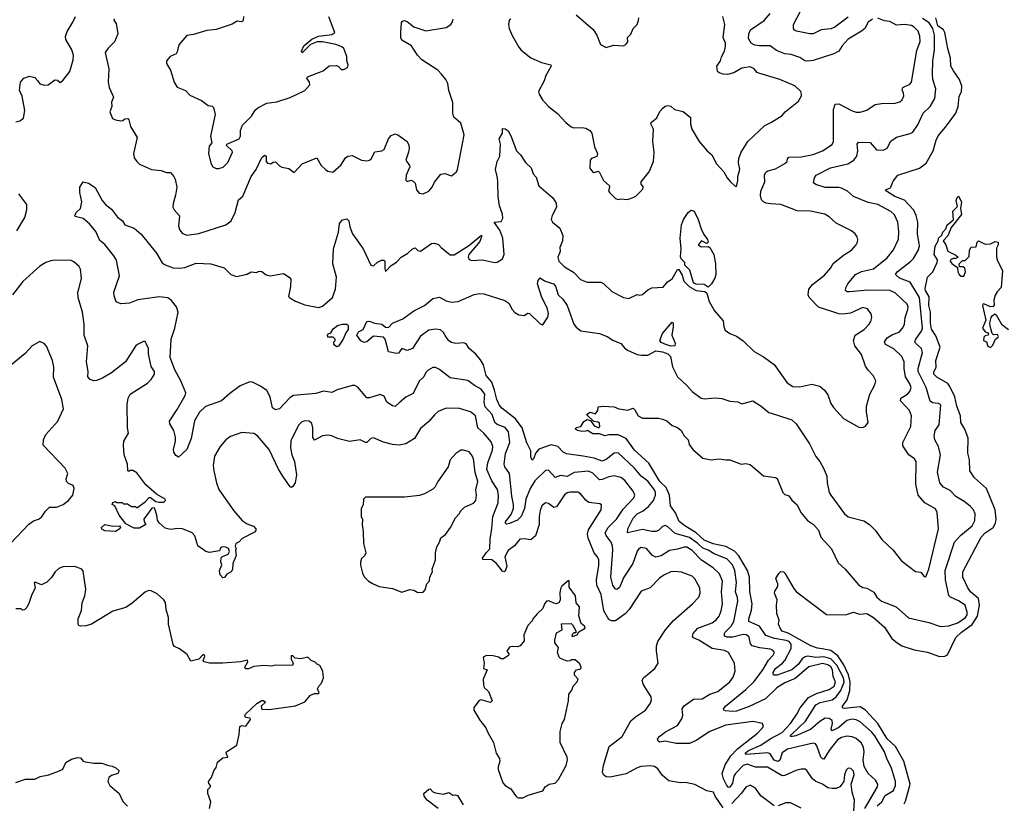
# Model space of a CAD drawing. Extents: x 2087054 to 2277909, y 548907 to 753496.
# Tile 244 of 256: x 2152793 to 2160116, y 681423 to 687250. Entities that reach past the tile are written whole.
import ezdxf

# ---------------------------------------------------------------- set-up
doc = ezdxf.new("R2010")
doc.units = 0

msp = doc.modelspace()

# ---------------------------------------------------------------- linework, layer by layer
at = {"layer": '0CON20XD'}
for points in [[(2158955, 687268.5), (2158855, 687193.5), (2158825, 687182.5), (2158755, 687174.3), (2158695, 687145.7), (2158670, 687145), (2158570, 687165), (2158555, 687173.3), (2158548.8, 687185), (2158549.4, 687215), (2158623.2, 687355)], [(2152925, 686796.7), (2152943, 686773), (2152975, 686764.2), (2153005, 686766.2), (2153055, 686803.3), (2153075, 686800), (2153095, 686782.5), (2153115, 686796.7), (2153165, 686865.8), (2153189.5, 686950.5), (2153192.5, 686985), (2153180.6, 687025), (2153135, 687103.3), (2153134.3, 687125), (2153145, 687162.5), (2153189.3, 687230.7), (2153207.1, 687275)], [(2153495, 687257.5), (2153492.5, 687245), (2153511.7, 687221.7), (2153522.5, 687145), (2153497.5, 687085), (2153450.7, 687039.3), (2153427.5, 687005), (2153456.2, 686885), (2153452, 686785), (2153459.2, 686745), (2153490, 686675), (2153477, 686637), (2153478, 686605), (2153464.2, 686565), (2153483.3, 686515), (2153504.3, 686504.3), (2153545, 686497.1), (2153560, 686500), (2153575, 686513.3), (2153596.7, 686515), (2153605.6, 686505), (2153616.5, 686455), (2153665.8, 686375), (2153638.5, 686255), (2153643.6, 686223.6), (2153664.5, 686194.5), (2153685, 686176), (2153772.5, 686135), (2153845, 686128.1), (2153885, 686114), (2153915, 686113.3), (2153938.8, 686085), (2153948.8, 686065), (2153960.8, 686005), (2153952.2, 685945), (2153934.2, 685884.2), (2153932.9, 685855), (2153942, 685835), (2153982.1, 685792.1), (2153974.4, 685715), (2153983.1, 685685), (2154005, 685660), (2154035, 685647.5), (2154125, 685660.6), (2154325, 685724.2), (2154365.8, 685755), (2154394.6, 685815.4), (2154420.7, 685909.3), (2154452, 685938), (2154514.3, 686085), (2154551.9, 686135), (2154595, 686224), (2154615, 686243.3), (2154625.8, 686235.8), (2154626.7, 686195), (2154635, 686182.5), (2154661.7, 686178.3), (2154678.3, 686191.7), (2154695, 686192.5), (2154725, 686162.5), (2154743, 686153), (2154793.6, 686143.6), (2154835, 686113.8), (2154895, 686178), (2155003, 686223), (2155035, 686166.7), (2155066.7, 686135), (2155084.2, 686124.2), (2155123, 686117), (2155181.7, 686168.3), (2155217, 686223), (2155234.2, 686235.8), (2155265, 686241.2), (2155335, 686204.2), (2155375, 686200.8), (2155395, 686205.7), (2155406.9, 686215), (2155433.5, 686266.5), (2155486.7, 686275), (2155504.4, 686285), (2155536, 686365), (2155555, 686390), (2155585, 686400), (2155605, 686393.3), (2155674.2, 686344.2), (2155687.3, 686317.3), (2155690, 686295), (2155685.8, 686265), (2155664.4, 686205), (2155693.5, 686165), (2155694.5, 686155), (2155668.2, 686095), (2155665.8, 686055.8), (2155675, 686048), (2155705, 686056.2), (2155719.5, 686049.5), (2155735, 686033.3), (2155745.4, 685985.4), (2155765, 685960), (2155795, 685954.2), (2155835, 685974.2), (2155860.9, 686005), (2155877.9, 686042.1), (2155925, 686101.4), (2155955, 686106.9), (2156005, 686090), (2156041.7, 686118.3), (2156050, 686135), (2156099.4, 686395), (2156075, 686480), (2156021.4, 686525), (2156014.5, 686554.5), (2156014.3, 686635), (2155984.4, 686724.4), (2155976.9, 686775), (2155962.9, 686805), (2155930, 686845), (2155904, 686875), (2155785, 686950.8), (2155752, 686985), (2155706.2, 687055), (2155635, 687096.7), (2155628, 687115), (2155628, 687155), (2155633.9, 687226.1), (2155640, 687240), (2155655, 687243.8), (2155675, 687237.5), (2155725, 687198), (2155815, 687168), (2155965, 687191.2), (2156000, 687215), (2156013.3, 687235), (2156016, 687254)], [(2154457, 687273), (2154456.2, 687245), (2154446, 687234), (2154411.7, 687238.3), (2154373.9, 687216.1), (2154255, 687176.9), (2154185, 687169.1), (2154085, 687140.6), (2154036.8, 687133.2), (2153975.9, 687064.1), (2153965, 687010), (2153956.2, 686995), (2153912.7, 686977.3), (2153883.8, 686945), (2153883.8, 686925), (2153913.9, 686873.9), (2153942.5, 686785), (2153965, 686747.5), (2154025, 686723.3), (2154058.8, 686688.8), (2154145, 686650), (2154195, 686612.5), (2154225, 686606.7), (2154235, 686597.5), (2154245.7, 686545), (2154211.4, 686385), (2154222.5, 686335), (2154201.2, 686308.8), (2154197.1, 686255), (2154215, 686182.5), (2154230, 686155), (2154255, 686143.3), (2154275, 686143.3), (2154305.7, 686154.3), (2154340.9, 686189.1), (2154375.8, 686265), (2154372.5, 686275), (2154330, 686315), (2154332.5, 686325), (2154426, 686365), (2154434.2, 686385), (2154434.3, 686425), (2154450, 686465), (2154517.4, 686532.6), (2154545, 686578), (2154564, 686595), (2154630.7, 686629.3), (2154705, 686638), (2154805, 686671.2), (2154915, 686723.8), (2154950, 686765), (2154947.5, 686785), (2154927.5, 686815), (2154932.5, 686825), (2155050.7, 686869.3), (2155095, 686907.5), (2155149.3, 686909.3), (2155165, 686902.5), (2155185, 686880), (2155195, 686878.8), (2155205, 686878.8), (2155230, 686895), (2155236.2, 686915), (2155226.2, 686945), (2155227, 686977), (2155203.3, 687035), (2155188.3, 687048.3), (2155145, 687065.7), (2155045.6, 687085.6), (2155005.6, 687084.4), (2154955, 687066.2), (2154895, 687002.5), (2154890, 687015), (2154906.7, 687055), (2154965, 687105.6), (2155015, 687126.7), (2155115, 687139.2), (2155136, 687155), (2155092.4, 687272.4)], [(2156445.8, 687254.2), (2156434.1, 687245.9), (2156428, 687215), (2156434.2, 687185), (2156455, 687133.3), (2156504.5, 687044.5), (2156522.8, 687022.8), (2156595, 686965.8), (2156675, 686931.2), (2156743.6, 686913.6), (2156746.2, 686905), (2156706, 686835), (2156693.8, 686795), (2156652, 686715), (2156656, 686695), (2156682, 686655), (2156725.5, 686605.5), (2156792.8, 686552.8), (2156854.2, 686485), (2156895, 686452.9), (2156915, 686445.8), (2156975, 686449.2), (2157004.1, 686444.1), (2157033.8, 686425), (2157047.4, 686407.4), (2157069.2, 686305), (2157090, 686255), (2157085, 686233.3), (2157045, 686216.7), (2157036.7, 686205), (2157033.3, 686145), (2157055, 686116.7), (2157065, 686113.3), (2157095, 686122.5), (2157105, 686113.3), (2157134.6, 686054.6), (2157178.8, 686015), (2157178.3, 685991.7), (2157173.3, 685975), (2157182.3, 685962.3), (2157225, 685920), (2157245, 685912.5), (2157265, 685917.5), (2157315, 685912.5), (2157355, 685927.5), (2157375, 685937.5), (2157422.5, 685985), (2157432.5, 686005), (2157416.4, 686026.4), (2157416.2, 686045), (2157475, 686118.8), (2157506.9, 686195), (2157511.1, 686265), (2157501.1, 686345), (2157506.7, 686435), (2157487.5, 686475), (2157490, 686485), (2157530.9, 686519.1), (2157555, 686566.2), (2157575, 686590), (2157595, 686606.2), (2157615, 686612), (2157635, 686606.2), (2157662.7, 686582.7), (2157727.7, 686567.7), (2157783, 686523), (2157783, 686473), (2157792.5, 686435), (2157848, 686345), (2157906, 686275), (2157940, 686245), (2157975, 686177.5), (2158029.2, 686119.2), (2158053.9, 686073.9), (2158076.7, 686046.7), (2158115, 686012.5), (2158125, 686010), (2158134, 686055), (2158134.2, 686085), (2158149.1, 686139.1), (2158139.2, 686185), (2158142.4, 686217.6), (2158158.6, 686265), (2158208.1, 686345), (2158335, 686464.2), (2158385, 686487.5), (2158465, 686537.5), (2158487.5, 686565), (2158585, 686643.8), (2158608.8, 686685), (2158608.8, 686695), (2158602, 686715), (2158558.3, 686758.3), (2158447.5, 686805), (2158291.4, 686851.4), (2158278.1, 686858.1), (2158255, 686885.8), (2158225, 686900), (2158165, 686889.2), (2158105, 686855.7), (2158057.6, 686842.4), (2158025, 686844.3), (2157995, 686856), (2157984.2, 686865), (2157977.5, 686905), (2158005.3, 686944.7), (2158012.9, 686975), (2158034.4, 687015), (2158043.8, 687053.8), (2158043.3, 687075), (2158026.4, 687116.4), (2158038.7, 687215), (2158023.2, 687275)], [(2156915, 684986.2), (2156932.4, 684962.4), (2156965.9, 684935.9), (2157105, 684917.5), (2157162.5, 684895), (2157205, 684867.5), (2157265, 684842.5), (2157290.4, 684810.4), (2157313.1, 684793.1), (2157385, 684761.1), (2157415, 684754.4), (2157465, 684754.4), (2157525, 684786.9), (2157575, 684781.2), (2157613.5, 684765), (2157633.3, 684745), (2157649.7, 684669.7), (2157685.8, 684595), (2157755, 684530.8), (2157794, 684484), (2157861.2, 684435), (2157885, 684431.1), (2157965, 684439.2), (2158015, 684434), (2158075, 684413.8), (2158135, 684408.8), (2158165, 684393.3), (2158245, 684416.7), (2158307.2, 684377.2), (2158365, 684329.2), (2158421.8, 684311.8), (2158535, 684275.6), (2158567.1, 684245), (2158668.1, 684095), (2158715, 684001.2), (2158744, 683965), (2158771.2, 683915), (2158795.7, 683855), (2158798, 683805), (2158814.3, 683735), (2158825, 683713.3), (2158928, 683575), (2158955, 683552), (2159072.3, 683522.3), (2159115, 683496.2), (2159156.2, 683455), (2159206.2, 683385), (2159287, 683307), (2159352, 683225), (2159455, 683146.2), (2159495, 683141.2), (2159520.5, 683110.5), (2159533, 683107), (2159555, 683163.3), (2159626, 683465), (2159616, 683586), (2159605, 683611.4), (2159526.4, 683656.4), (2159475.4, 683715), (2159458.5, 683795), (2159460.6, 683965), (2159448.1, 683985), (2159407.5, 684015), (2159360.9, 684080.9), (2159362.9, 684105), (2159421.5, 684225), (2159426.5, 684305), (2159412.2, 684345), (2159345.6, 684415), (2159347.1, 684435), (2159395.6, 684465), (2159415, 684484.4), (2159424.5, 684515), (2159415, 684542.5), (2159380.4, 684595), (2159372.7, 684657.3), (2159372.7, 684705), (2159354.7, 684744.7), (2159295, 684801.8), (2159233.5, 684833.5), (2159224.5, 684855), (2159246.2, 684885), (2159285, 684909.2), (2159333.3, 684926.7), (2159362.3, 684957.7), (2159373.8, 684985), (2159380, 685035), (2159398.8, 685095), (2159400.9, 685115), (2159393.1, 685135), (2159305, 685218.2), (2159265, 685235.3), (2159102, 685238), (2158965, 685225.7), (2158947.5, 685227.5), (2158936.2, 685236.2), (2158937.5, 685255), (2158952.9, 685285), (2159009.2, 685355), (2159053.4, 685376.6), (2159143.4, 685396.6), (2159245, 685478.9), (2159291.1, 685538.9), (2159328.7, 685618.7), (2159333.1, 685675), (2159325.4, 685745), (2159298.9, 685798.9), (2159272.7, 685822.7), (2159175, 685875.4), (2159105, 685889.6), (2158995, 685936.2), (2158950.6, 685975), (2158905, 685997.8), (2158885, 686003.1), (2158785, 686003.1), (2158713.6, 686023.6), (2158696.1, 686036.1), (2158704.4, 686075), (2158718, 686095), (2158822.8, 686147.2), (2158952.9, 686177.1), (2158997.8, 686205), (2159018.9, 686235), (2159025.8, 686275.8), (2159022.5, 686325), (2159031.2, 686338.8), (2159118, 686338), (2159165, 686282), (2159215, 686278.6), (2159245, 686294), (2159272.6, 686347.4), (2159315, 686375.6), (2159417, 686403), (2159435, 686413.8), (2159472.2, 686467.8), (2159511.8, 686555), (2159564.4, 686605), (2159599.1, 686665), (2159607.3, 686735), (2159585.8, 686805.8), (2159581.6, 686845), (2159584.2, 686945), (2159598, 687025), (2159596.2, 687133.8), (2159584.1, 687185), (2159557.6, 687227.6), (2159508.6, 687258.6)], [(2156931.2, 687285), (2157057.6, 687177.6), (2157085.8, 687135), (2157113.3, 687065), (2157155, 687043.8), (2157209.3, 687060.7), (2157285, 687056.7), (2157302.5, 687065), (2157316.7, 687085), (2157315, 687117.5), (2157337.5, 687142.5), (2157356.2, 687183.8), (2157386, 687215), (2157396.7, 687245), (2157397.5, 687265)], [(2159135, 687254.3), (2159105, 687230.8), (2159078, 687185), (2159054.4, 687165), (2158954.8, 687105.2), (2158910, 687055), (2158885.6, 687015), (2158847.5, 686995), (2158695, 686945.5), (2158655, 686940.8), (2158633.5, 686943.5), (2158595, 686967.9), (2158530.3, 686990.3), (2158485, 686997.1), (2158421.2, 687021.2), (2158375, 687056.6), (2158295, 687054.7), (2158261.2, 687061.2), (2158234.3, 687075), (2158215, 687110), (2158215.5, 687145), (2158229.4, 687175), (2158329.1, 687245), (2158374.4, 687295)], [(2159099.7, 685099.7), (2159065, 685110.6), (2158972.9, 685067.1), (2158915, 685059.6), (2158885, 685063.8), (2158735, 685111.5), (2158665.7, 685185), (2158656.7, 685205), (2158663.5, 685245), (2158689.6, 685280.4), (2158778.7, 685351.3), (2158825, 685404.2), (2158843.6, 685436.4), (2158921.6, 685498.4), (2158980, 685535), (2159014.2, 685575), (2159024.3, 685595), (2159025.8, 685615), (2159022, 685635), (2159007.6, 685657.6), (2158979.3, 685679.3), (2158865, 685738), (2158815, 685784), (2158782.5, 685805), (2158675, 685827.1), (2158575, 685829.2), (2158455.4, 685875.4), (2158380.9, 685880.9), (2158345.5, 685885.5), (2158325, 685895.7), (2158311.5, 685911.5), (2158302.4, 685942.4), (2158304.4, 685975), (2158335.6, 686045), (2158333.6, 686095), (2158343.1, 686115), (2158356.7, 686125), (2158415, 686142), (2158485, 686180.8), (2158501.2, 686195), (2158504.2, 686215.8), (2158513.1, 686226.9), (2158605, 686231.2), (2158695, 686248.2), (2158765.2, 686274.8), (2158835, 686321.1), (2158846.1, 686345), (2158846.6, 686583.4), (2158858.6, 686621.4), (2158885, 686623.3), (2158985, 686572.1), (2159015, 686562.3), (2159045, 686562.3), (2159095, 686577.8), (2159155, 686620.5), (2159202.8, 686627.2), (2159305, 686628.6), (2159340, 686640), (2159355.9, 686654.1), (2159368.6, 686685), (2159367.5, 686702.5), (2159357.1, 686725), (2159362.9, 686745), (2159415, 686770.5), (2159426.5, 686785), (2159465, 687020), (2159491.4, 687088.6), (2159488.3, 687128.3), (2159475.5, 687165), (2159445, 687195.5), (2159425, 687206.1), (2159375, 687213.5), (2159315, 687209.5), (2159265, 687235.8), (2159225, 687240.9), (2159175, 687261.1)], [(2159633, 684237), (2159645.6, 684385), (2159626.2, 684396.2), (2159581.7, 684401.7), (2159563.9, 684413.9), (2159535.7, 684515), (2159475.8, 684635), (2159475.8, 684655), (2159509.1, 684775), (2159501.5, 684805), (2159455, 684844.4), (2159451.8, 684855), (2159458, 684875), (2159501.7, 684935), (2159507.4, 684955), (2159486.5, 685185), (2159417.5, 685297.5), (2159337.4, 685327.4), (2159307.5, 685355), (2159319.2, 685375), (2159418.6, 685451.4), (2159440.4, 685475), (2159475.3, 685534.7), (2159484.6, 685565), (2159483.5, 685586.5), (2159471.7, 685655), (2159474.1, 685745), (2159461.1, 685795), (2159442.9, 685832.9), (2159375, 685906.8), (2159301.2, 685935), (2159240, 685975), (2159233.8, 685985), (2159269.8, 686000.2), (2159289.8, 686050.2), (2159323.8, 686095), (2159485, 686145.5), (2159535, 686184.3), (2159588.2, 686275), (2159610, 686355), (2159625, 686387.1), (2159679.8, 686450.2), (2159755.8, 686554.2), (2159772.2, 686605), (2159781.4, 686678.6), (2159796.9, 686715), (2159800, 686755), (2159784.4, 686805), (2159739.6, 686869.6), (2159718.9, 686905), (2159716.7, 686965), (2159695.2, 687035.2), (2159674.8, 687155), (2159663.9, 687175), (2159622.9, 687205), (2159607.6, 687265)], [(2152765, 686491.2), (2152795, 686498.8), (2152821.7, 686518.3), (2152832, 686575), (2152811.2, 686681.2), (2152791.2, 686725), (2152798.8, 686785), (2152824.2, 686815.8), (2152865, 686830), (2152905, 686820), (2152925, 686796.7)], [(2158996.1, 681365), (2159001.1, 681445), (2158984.2, 681505), (2158976.7, 681565), (2159000, 681635), (2158995, 681661.2), (2158975, 681682.5), (2158955, 681683.3), (2158941.2, 681668.8), (2158928.8, 681635), (2158923.8, 681585), (2158893.8, 681545), (2158867, 681533), (2158835, 681531.9), (2158805, 681538.9), (2158765.3, 681565.3), (2158715, 681584.4), (2158690.6, 681605), (2158647.4, 681667.4), (2158635, 681675.7), (2158605, 681676.7), (2158565, 681666.7), (2158485, 681628.5), (2158465, 681626.2), (2158355, 681690.3), (2158265, 681691.4), (2158205, 681714.3), (2158175, 681704.7), (2158116.1, 681645), (2158105.7, 681624.3), (2158095, 681571.5), (2158075, 681542.5), (2158065, 681540.8), (2158050, 681560), (2158028.3, 681605), (2158018.6, 681645), (2158041.3, 681708.7), (2158083.5, 681775), (2158131.2, 681828.8), (2158279.5, 681945), (2158318.6, 681985), (2158324.2, 681995), (2158318.8, 682015), (2158245, 682031.5), (2158045, 682003.9), (2157925, 681957.3), (2157825, 681890), (2157775, 681867.7), (2157675, 681866.8), (2157595, 681884), (2157555, 681877.9), (2157541.9, 681885), (2157538.1, 681901.9), (2157555, 681922.5), (2157596.6, 681953.4), (2157685, 682002.2), (2157718.8, 682051.2), (2157725.4, 682075), (2157720.7, 682125), (2157735, 682146.4), (2157805, 682196.9), (2157870.2, 682199.8), (2157925, 682235.6), (2157984.7, 682255.3), (2158074.6, 682325.4), (2158099.3, 682360.7), (2158115.7, 682405), (2158109.4, 682465), (2158065.4, 682545.4), (2158035, 682560), (2157943.4, 682573.4), (2157845, 682636.5), (2157805, 682653.1), (2157797.1, 682665), (2157803.1, 682685), (2157837.1, 682725), (2157944.2, 682765), (2157973, 682787), (2157994.7, 682815.3), (2158010, 682855), (2158019.7, 682905), (2158012.8, 682995), (2158020, 683075), (2157998.5, 683128.5), (2157951.5, 683175), (2157865, 683230), (2157795, 683303.2), (2157755, 683328), (2157735, 683328.2), (2157685, 683312.1), (2157626.9, 683303.1), (2157565, 683263.9), (2157525, 683253.1), (2157500, 683265), (2157455, 683318.8), (2157415, 683324.5), (2157396.6, 683313.4), (2157385, 683297.5), (2157354.2, 683205.8), (2157285.4, 683105), (2157255, 683028.8), (2157235, 683012), (2157225, 683014), (2157205.6, 683045), (2157190, 683105), (2157204.8, 683305), (2157202.3, 683335), (2157191.7, 683365), (2157155.4, 683415), (2157148.8, 683435), (2157169.7, 683475), (2157231.1, 683535), (2157280.8, 683609.2), (2157361.1, 683695), (2157369.5, 683715), (2157355.5, 683745), (2157295, 683824.4), (2157265, 683844.5), (2157215, 683857.5), (2157175, 683850.5), (2157125, 683829.5), (2157105, 683828.5), (2157055, 683878.9), (2157023.4, 683893.4), (2156916.1, 683883.9), (2156865, 683853.4), (2156815, 683859.6), (2156775, 683845.6), (2156725, 683898.9), (2156705, 683898.1), (2156625, 683821.5), (2156589, 683765), (2156557.7, 683685), (2156547.7, 683615), (2156522.9, 683555), (2156495, 683528.2), (2156435, 683503.2), (2156415, 683499.4), (2156406, 683505), (2156405.6, 683515), (2156448.7, 683571.3), (2156465.9, 683615), (2156466.9, 683645), (2156452.4, 683707.6), (2156435.9, 683875.9), (2156402.2, 683925), (2156396.2, 683945), (2156406.6, 684025), (2156437.4, 684105), (2156427.5, 684185), (2156405, 684217.7), (2156345, 684239.4), (2156326.8, 684255), (2156306.8, 684315), (2156255, 684370), (2156248.6, 684405), (2156252.2, 684465), (2156225, 684502.7), (2156175, 684529.6), (2156125, 684568.1), (2155995, 684585.7), (2155915, 684649.5), (2155885, 684663.1), (2155866.8, 684663.2), (2155832, 684645), (2155815, 684626), (2155800, 684595), (2155765, 684562.5), (2155719.8, 684470.2), (2155665, 684443.1), (2155615, 684401.4), (2155585.5, 684374.5), (2155565, 684379.4), (2155524.2, 684405), (2155505, 684449.4), (2155475, 684462.5), (2155395, 684438), (2155375, 684438.8), (2155307.9, 684517.9), (2155285, 684529.2), (2155265, 684530.8), (2155155, 684498.5), (2155115, 684476.7), (2155053.5, 684486.5), (2154995, 684470), (2154830, 684455), (2154805, 684440.6), (2154725, 684355.8), (2154695, 684348.8), (2154673.5, 684363.5), (2154656.5, 684445), (2154631.9, 684491.9), (2154585, 684524.2), (2154525, 684554.2), (2154505, 684557.5), (2154432.8, 684527.2), (2154355, 684470.8), (2154293.4, 684416.6), (2154175, 684372.5), (2154129.5, 684330.5), (2154093.8, 684266.2), (2154067.5, 684135), (2154035.5, 684055), (2153975, 683998), (2153955, 684008.8), (2153939.4, 684035), (2153937.5, 684055), (2153952.2, 684115), (2153951.1, 684145), (2153938.9, 684195), (2153910, 684245), (2153906, 684265), (2153965, 684350.8), (2154024.4, 684455), (2154027.5, 684475), (2153991.2, 684565), (2153946.3, 684646.3), (2153913, 684737), (2153918.4, 684875), (2153947.8, 684955), (2153970.9, 685075), (2153959.5, 685115), (2153922.7, 685162.7), (2153895, 685180.9), (2153829.1, 685189.1), (2153672.1, 685167.9), (2153608.8, 685141.2), (2153545, 685136), (2153511.2, 685151.2), (2153495.9, 685195.9), (2153494.2, 685225), (2153534.2, 685345), (2153512.6, 685462.6), (2153494, 685495), (2153425, 685578.8), (2153388.9, 685608.9), (2153359.1, 685675), (2153311.1, 685731.1), (2153265, 685770.8), (2153206.2, 685786.2), (2153202.3, 685792.3), (2153213.1, 685815), (2153246, 685845), (2153254.3, 685895), (2153240.9, 685965), (2153240.8, 686005), (2153265, 686043.3), (2153303.6, 686033.6), (2153355, 686003.3), (2153405.8, 685905), (2153432, 685875), (2153475, 685841.4), (2153521.3, 685781.3), (2153558, 685755), (2153573.8, 685725), (2153645, 685698.8), (2153695.4, 685655.4), (2153809.5, 685515), (2153853.1, 685443.1), (2153875, 685426.2), (2153935, 685404.6), (2153985, 685401.5), (2154021.7, 685408.3), (2154105, 685439.1), (2154215, 685434.4), (2154313.3, 685405), (2154364.4, 685354.4), (2154405, 685340), (2154485, 685358.8), (2154515, 685374), (2154555, 685371.2), (2154575, 685380), (2154595, 685377.5), (2154625, 685353.8), (2154655, 685345.8), (2154755, 685362.5), (2154796.4, 685336.4), (2154809.3, 685319.3), (2154808, 685265), (2154792, 685192), (2154801.2, 685181.2), (2154845, 685157.1), (2154915, 685129.4), (2155015, 685108.9), (2155045, 685119.4), (2155119.2, 685185), (2155142.9, 685245), (2155148.1, 685335), (2155122.2, 685435), (2155126, 685545), (2155165, 685670), (2155171.4, 685735), (2155195, 685762), (2155225, 685769.2), (2155241.4, 685755), (2155248.8, 685708.8), (2155268.7, 685658.7), (2155346.9, 685546.9), (2155405, 685424.2), (2155425, 685420), (2155455, 685447.5), (2155485, 685461.2), (2155501.7, 685461.7), (2155508.8, 685455), (2155508.3, 685398.3), (2155515, 685377.5), (2155555, 685423.3), (2155595, 685446.2), (2155630, 685485), (2155679.2, 685515), (2155715, 685545.8), (2155733.3, 685553.3), (2155755, 685533.3), (2155775, 685528.8), (2155855, 685586), (2155875, 685588.8), (2155908.8, 685578.8), (2155928.8, 685555), (2155995, 685502), (2156025, 685501.9), (2156130.5, 685569.5), (2156226.7, 685646.7), (2156228.8, 685635), (2156215, 685601.2), (2156134.3, 685505), (2156127.5, 685485), (2156135, 685466.2), (2156155, 685460), (2156235, 685464), (2156325, 685443.8), (2156345, 685446.7), (2156385, 685472.5), (2156395.6, 685504.4), (2156386.2, 685625), (2156364, 685684), (2156322.5, 685745), (2156375, 685750), (2156386.9, 685775), (2156384.4, 685805), (2156362.2, 685865), (2156352.3, 685935), (2156349.5, 686040.5), (2156347.5, 686075), (2156331.5, 686135), (2156343.6, 686196.4), (2156364.3, 686235.7), (2156368.8, 686325), (2156360, 686365), (2156383.3, 686405), (2156385, 686440), (2156405, 686437.5), (2156425, 686422.5), (2156445, 686386.7), (2156489.2, 686275), (2156517.5, 686245), (2156555, 686188.8), (2156597.3, 686147.3), (2156612, 686105), (2156635, 686080), (2156654.5, 686014.5), (2156759.4, 685925), (2156782.5, 685885), (2156785.6, 685855), (2156754.4, 685795), (2156746.9, 685765), (2156755, 685744.2), (2156810.9, 685700.9), (2156832.1, 685645), (2156830.8, 685605), (2156811.4, 685555), (2156812.5, 685525), (2156795.7, 685485), (2156801.9, 685455), (2156845, 685411.1), (2156913.3, 685373.3), (2156965, 685319.2), (2157015, 685298), (2157115, 685298.8), (2157135, 685288.8), (2157197.9, 685227.9), (2157285, 685184), (2157323.6, 685176.4), (2157385, 685207.5), (2157405, 685202.5), (2157425, 685207.5), (2157465, 685241.2), (2157495, 685256.7), (2157578.3, 685261.7), (2157610.3, 685299.7), (2157645, 685323.8), (2157685, 685392.5), (2157695, 685392.5), (2157719.5, 685349.5), (2157733.3, 685305), (2157772, 685265), (2157825, 685236.9), (2157889.2, 685229.2), (2157905, 685217.5), (2157920, 685155), (2157962, 685085), (2158025, 685010), (2158030, 684965), (2158040.5, 684940.5), (2158075, 684916.2), (2158125, 684896.2), (2158175, 684862), (2158255, 684782.2), (2158325, 684743.3), (2158405, 684685.6), (2158459.3, 684609.3), (2158500.5, 684550.5), (2158543.2, 684523.2), (2158595, 684520.5), (2158685, 684540), (2158745, 684524.2), (2158780, 684495), (2158805, 684461.2), (2158827, 684397), (2158845, 684366.7), (2158920, 684285), (2159035, 684218.8), (2159065, 684216.7), (2159085, 684226.7), (2159103.3, 684255), (2159090.8, 684335), (2159091.9, 684375), (2159116.7, 684465), (2159154, 684535), (2159160, 684565), (2159142, 684605), (2159103.6, 684643.6), (2159085, 684673.8), (2159055, 684761.2), (2159004.2, 684825), (2158995.8, 684865), (2159008, 684905), (2159075, 684945.8), (2159112.5, 684985), (2159122.5, 685005), (2159130.8, 685035), (2159126.1, 685063.9), (2159099.7, 685099.7)], [(2152770.6, 685679.4), (2152831.9, 685778.1), (2152846.9, 685835), (2152845.6, 685875), (2152787.1, 685955)], [(2158762.1, 682572.1), (2158727.3, 682577.3), (2158676.7, 682595), (2158508.6, 682688.6), (2158465, 682703.2), (2158453.6, 682715), (2158437.1, 682755), (2158441.2, 682785), (2158424.2, 682835), (2158421.2, 682895), (2158426.1, 682936.1), (2158406.2, 682985), (2158409.3, 683000.7), (2158432.5, 683035), (2158432.5, 683055), (2158417.5, 683095), (2158438.3, 683131.7), (2158455, 683146.7), (2158473.9, 683143.9), (2158484.3, 683134.3), (2158554, 683015), (2158572, 682995), (2158795, 682827.1), (2158935, 682825.5), (2158995, 682844), (2159039.3, 682829.3), (2159095, 682834), (2159143.8, 682805), (2159225, 682733.8), (2159279.2, 682649.2), (2159318.6, 682615), (2159354, 682594), (2159445, 682563.3), (2159545, 682546), (2159633.9, 682513.9), (2159675, 682517.5), (2159695, 682526.2), (2159756.9, 682655), (2159798.7, 682695), (2159878, 682752), (2159917.1, 682815), (2159932.6, 682895), (2159925.3, 682945), (2159865.5, 682995), (2159845.5, 683025), (2159808.2, 683105), (2159806.9, 683145), (2159945, 683401.5), (2159975, 683432.9), (2160034.5, 683475), (2160050.4, 683505), (2160056.1, 683535), (2160047.5, 683605), (2159984.4, 683764.4), (2159895, 683843.3), (2159860, 683895), (2159856.6, 683976.6), (2159845.7, 684025.7), (2159847.6, 684137.6), (2159822, 684205), (2159793.3, 684255), (2159789.6, 684305), (2159764.1, 684375), (2159749.3, 684445), (2159712.5, 684522.5), (2159695.6, 684545), (2159615, 684592.2), (2159591.8, 684615), (2159591.9, 684628.1), (2159608.6, 684665), (2159607.1, 684715), (2159638.5, 684815), (2159608.4, 684898.4), (2159575, 684948.6), (2159567.8, 684992.2), (2159566.5, 685075), (2159554, 685125), (2159558, 685188), (2159531.1, 685235), (2159528.3, 685251.7), (2159545, 685336.2), (2159584.2, 685375), (2159618.1, 685445), (2159619.2, 685465), (2159594.5, 685505), (2159602.3, 685565), (2159624.5, 685605), (2159628.1, 685625), (2159652, 685648), (2159659.3, 685670.7), (2159681.8, 685695), (2159692.2, 685725), (2159737.8, 685762.2), (2159733.1, 685825), (2159768.1, 685861.9), (2159758.6, 685905), (2159765, 685926.7), (2159775, 685937.5), (2159798.6, 685895), (2159791.4, 685845), (2159797.8, 685802.2), (2159720.6, 685705), (2159697, 685643), (2159661.9, 685605), (2159681.4, 685575), (2159697.5, 685527.5), (2159755, 685500), (2159772.5, 685485), (2159756.4, 685473.6), (2159735, 685473.8), (2159716.7, 685465), (2159714.4, 685455), (2159725, 685436.7), (2159768.3, 685408.3), (2159770.8, 685375), (2159780, 685355), (2159795, 685342), (2159815, 685342.5), (2159827.5, 685375), (2159821.7, 685401.7), (2159811.7, 685411.7), (2159782.5, 685412.5), (2159780, 685435), (2159805, 685460), (2159825, 685460), (2159855, 685490), (2159857.5, 685535), (2159870.7, 685559.3), (2159908.3, 685561.7), (2159913.6, 685596.4), (2159923.6, 685606.4), (2159975, 685580), (2160015, 685582.5), (2160048.3, 685601.7), (2160070, 685595), (2160070, 685575), (2160059.3, 685550.7), (2160057.5, 685485), (2160065.7, 685455.7), (2160104, 685385), (2160092.3, 685257.7), (2160062.5, 685227.5), (2160047.9, 685202.1), (2160038, 685165), (2160040.7, 685129.3), (2160033.8, 685116.2), (2160015, 685114.2), (2159965, 685136.7), (2159956.4, 685133.6), (2159954.5, 685125.5), (2159978.2, 685015), (2159955.5, 684955), (2159975, 684928), (2159995, 684922.5), (2160000, 684915), (2159997.5, 684905), (2159975, 684900), (2159965, 684888.8), (2159961.2, 684865), (2159984.1, 684854.1), (2159995, 684822.5), (2160015, 684812.9), (2160031.3, 684828.7), (2160050, 684875), (2160070.7, 684889.3), (2160073.3, 684895), (2160065, 684910), (2160035, 684907.5), (2160026.4, 684916.4), (2160010.5, 684970.5), (2160008, 684995), (2160019.4, 685035), (2160025, 685048), (2160045, 685063.3), (2160055.8, 685055.8), (2160095.8, 684985.8), (2160146.7, 684945)], [(2157915, 685260), (2157885, 685281.4), (2157824.1, 685284.1), (2157803.6, 685293.6), (2157777, 685387), (2157740, 685425), (2157740, 685445), (2157712.5, 685472.5), (2157707.3, 685487.3), (2157712, 685545), (2157704.3, 685625), (2157715.7, 685725), (2157731.4, 685765), (2157763.8, 685815), (2157787, 685833), (2157808.8, 685825), (2157839.4, 685765), (2157861.4, 685695), (2157882.3, 685652.3), (2157910, 685615), (2157913.3, 685595), (2157905, 685586.7), (2157863.6, 685606.4), (2157840, 685575), (2157860.7, 685560.7), (2157915, 685562.5), (2157925, 685556.7), (2157956.9, 685505), (2157969.2, 685435), (2157970.4, 685355), (2157962.4, 685327.6), (2157938.1, 685285), (2157915, 685260)], [(2158025, 681388.6), (2157966, 681475), (2157952.5, 681505), (2157905, 681516), (2157815, 681563.8), (2157745, 681577.5), (2157705, 681575.7), (2157620.6, 681590.6), (2157575, 681630), (2157539.9, 681679.9), (2157515, 681695.9), (2157485, 681700.6), (2157413.6, 681696.4), (2157380.6, 681685), (2157305, 681641.9), (2157185, 681617.8), (2157155, 681618.6), (2157134.4, 681634.4), (2157128.6, 681655), (2157134.4, 681705), (2157177.5, 681845), (2157275, 681919.2), (2157339.4, 682035), (2157372.5, 682065), (2157448, 682115), (2157485, 682166.7), (2157492.5, 682195), (2157488.6, 682215), (2157434, 682305), (2157424, 682335), (2157434, 682355), (2157516, 682424), (2157541.4, 682465), (2157528.8, 682555), (2157530.5, 682590.5), (2157540.4, 682625), (2157596.9, 682713.1), (2157655, 682781.4), (2157797.5, 682905), (2157844.2, 682955), (2157854.4, 682985), (2157852.5, 683025), (2157815, 683092.5), (2157795, 683112.9), (2157715, 683140.5), (2157665, 683146.2), (2157635, 683142.9), (2157585, 683120.5), (2157552.2, 683097.8), (2157483.3, 683025), (2157415, 683001.2), (2157327.1, 682862.9), (2157297.6, 682832.4), (2157225, 682780.8), (2157195, 682780), (2157175, 682789.4), (2157138.4, 682855), (2157118.1, 682975), (2157084.8, 683045), (2157082.3, 683085), (2157101.1, 683191.1), (2157099.5, 683235), (2157088.9, 683258.9), (2157066.4, 683286.4), (2157022.4, 683395), (2157015.8, 683425), (2157024.8, 683455.2), (2157118.6, 683605), (2157121.2, 683641.2), (2157108.6, 683648.6), (2157025, 683660), (2157005.5, 683675), (2156965, 683724.3), (2156945.4, 683735.4), (2156885, 683736.2), (2156865, 683732.5), (2156845, 683717.8), (2156785, 683626.7), (2156765, 683622.2), (2156725, 683652.9), (2156705, 683657.1), (2156676.9, 683635), (2156665, 683600), (2156657.1, 683555), (2156656.4, 683495), (2156628.5, 683411.5), (2156595, 683381.4), (2156545, 683390.4), (2156514.1, 683385.9), (2156472.1, 683337.9), (2156425, 683303.1), (2156402.3, 683255), (2156416.7, 683185), (2156405, 683150), (2156395, 683143.8), (2156385, 683150), (2156338.5, 683205), (2156305, 683232.3), (2156236.7, 683235), (2156236, 683245), (2156262.3, 683285), (2156289.6, 683315), (2156291.8, 683388.2), (2156305.9, 683465.9), (2156311.2, 683555), (2156351.7, 683658.3), (2156355.2, 683715), (2156346.2, 683756.2), (2156305, 683821.5), (2156268.3, 683905), (2156274.2, 683955.8), (2156310.1, 684049.9), (2156311.6, 684075), (2156300.1, 684110.1), (2156246.2, 684175), (2156201.8, 684215), (2156183.1, 684305), (2156145, 684333.1), (2156065, 684358.2), (2155965, 684360), (2155904.5, 684335.5), (2155877.4, 684312.6), (2155837.3, 684262.7), (2155775, 684210), (2155730, 684135), (2155664.3, 684095.7), (2155615, 684086.9), (2155565, 684090), (2155498.3, 684108.3), (2155425, 684140), (2155404.7, 684135.3), (2155375, 684106.9), (2155365, 684105.7), (2155325, 684125.8), (2155245, 684112.5), (2155155.6, 684135.6), (2155115, 684155.7), (2155085, 684160), (2155045, 684155.7), (2154985, 684123.8), (2154972.9, 684142.9), (2154973.8, 684215), (2154966.7, 684246.7), (2154945, 684264.3), (2154915, 684267.5), (2154891.4, 684258.6), (2154865.5, 684234.5), (2154810.8, 684119.2), (2154806.7, 684065), (2154817.5, 684015), (2154837.3, 683965), (2154852.9, 683865), (2154842.1, 683805), (2154825, 683777.8), (2154815, 683772.2), (2154805, 683775.8), (2154749.4, 683855), (2154717.3, 683907.3), (2154647.5, 684055), (2154562, 684155), (2154535, 684174), (2154445, 684180), (2154359.7, 684150.3), (2154326.2, 684125), (2154284.5, 684075.5), (2154242.5, 684005), (2154232, 683935), (2154236.2, 683895), (2154256, 683805), (2154273.8, 683756.2), (2154385, 683598.8), (2154446.7, 683525), (2154485, 683500.6), (2154533.1, 683483.1), (2154550, 683465), (2154548.9, 683451.1), (2154540, 683440), (2154448.9, 683391.1), (2154425, 683368), (2154400, 683355), (2154396.7, 683335), (2154402.5, 683315), (2154397, 683303), (2154404.2, 683265), (2154378.6, 683205), (2154375, 683162.5), (2154365, 683143.8), (2154333.6, 683126.4), (2154317, 683103), (2154305, 683100), (2154285, 683122.5), (2154278, 683155), (2154297.5, 683195), (2154289.3, 683219.3), (2154292, 683248), (2154302, 683258), (2154343.3, 683275), (2154353.8, 683295), (2154345, 683318.8), (2154325, 683328.6), (2154300.5, 683329.5), (2154290, 683325), (2154278.8, 683301.2), (2154265, 683296.7), (2154205, 683288.8), (2154177.5, 683295), (2154117.7, 683337.7), (2154095, 683412.5), (2154075, 683433.8), (2154003, 683463), (2153965.8, 683465.8), (2153915, 683460), (2153875, 683470), (2153829.3, 683509.3), (2153818.3, 683528.3), (2153813.3, 683566.7), (2153795, 683620), (2153775, 683617.5), (2153717.5, 683535), (2153718.3, 683518.3), (2153730, 683495), (2153685, 683470), (2153645, 683470), (2153582, 683502), (2153533.3, 683565), (2153500, 683635), (2153480, 683645), (2153485, 683660), (2153505, 683667.5), (2153515, 683660), (2153555, 683660), (2153565, 683650), (2153595, 683650), (2153625, 683630), (2153655, 683630), (2153665, 683620), (2153725.9, 683664.1), (2153755, 683696.7), (2153765, 683697.5), (2153806.7, 683666.7), (2153831.1, 683661.1), (2153865, 683661.2), (2153877.3, 683675), (2153875.2, 683685.2), (2153811.4, 683721.4), (2153731.7, 683791.7), (2153665, 683880.9), (2153635, 683898.6), (2153612.5, 683897.5), (2153605, 683891.2), (2153596.2, 683896.2), (2153595.9, 683945.9), (2153570.8, 684015), (2153564.3, 684085.7), (2153567.1, 684115), (2153601.4, 684175), (2153595.5, 684215.5), (2153592.2, 684387.8), (2153599.2, 684435), (2153613.8, 684465), (2153744.1, 684545.9), (2153771.2, 684575), (2153796.2, 684615), (2153796.7, 684635), (2153771.7, 684671.7), (2153751.2, 684765), (2153750, 684805), (2153737.3, 684837.3), (2153726.4, 684856.4), (2153715, 684857.5), (2153670, 684835), (2153655, 684822), (2153580, 684705), (2153475, 684623.8), (2153410, 684585), (2153365, 684566.2), (2153344.1, 684564.1), (2153317.5, 684575), (2153300, 684595), (2153302, 684635), (2153289.5, 684705), (2153300.5, 684825), (2153273.1, 684905), (2153271.9, 684985), (2153260, 685075), (2153227.5, 685185), (2153224.4, 685225), (2153231.8, 685248.2), (2153252.9, 685325), (2153245.9, 685395.9), (2153235.9, 685415.9), (2153195, 685450), (2153175, 685458.8), (2153055, 685462.5), (2153025, 685458), (2152986.7, 685445), (2152942.4, 685417.6), (2152816.8, 685303.2), (2152740, 685205)], [(2159080.2, 681385), (2159172.2, 681545), (2159175.9, 681565), (2159159.3, 681595), (2159103.9, 681645), (2159075.3, 681695.3), (2159066.7, 681745), (2159073.5, 681805), (2159070, 681840), (2159052.6, 681872.6), (2159015, 681903.9), (2158985, 681917.2), (2158945, 681921.1), (2158905, 681912.4), (2158875, 681894.1), (2158814.1, 681815.9), (2158775, 681751.9), (2158765, 681752.5), (2158751.1, 681765), (2158720.9, 681850.9), (2158711.4, 681865), (2158695, 681871.2), (2158505, 681826.5), (2158465, 681797.1), (2158446, 681744), (2158435, 681734.3), (2158405, 681744.2), (2158375, 681790), (2158357.8, 681797.8), (2158195.6, 681785.6), (2158190, 681795), (2158215, 681815.2), (2158304.7, 681855.3), (2158375, 681903), (2158465, 681949.6), (2158526.9, 682015), (2158572.5, 682085), (2158597.4, 682132.6), (2158660.4, 682209.6), (2158720.1, 682239.9), (2158815, 682268.2), (2158850.3, 682295), (2158859.7, 682325), (2158843, 682365), (2158837.9, 682415), (2158826.5, 682436.5), (2158805, 682452.2), (2158765, 682461.4), (2158661.6, 682438.4), (2158559.9, 682350.1), (2158485, 682318.4), (2158425, 682282), (2158339.4, 682200.6), (2158217.8, 682142.2), (2158125, 682107.7), (2158095, 682104.3), (2158041.5, 682111.5), (2158030, 682115), (2158027.5, 682125), (2158043.2, 682145), (2158195, 682269.8), (2158255, 682328.4), (2158321.1, 682415), (2158362.9, 682487.1), (2158397.1, 682525), (2158407.5, 682545), (2158395, 682560.8), (2158375, 682570), (2158297.9, 682577.9), (2158240.6, 682595), (2158229.5, 682609.5), (2158219, 682659), (2158200, 682675), (2158175, 682677.6), (2158097.7, 682657.7), (2158055, 682657.8), (2158035.6, 682665), (2158034.5, 682684.5), (2158040.8, 682695), (2158085, 682740.4), (2158103.9, 682775), (2158134.7, 682925), (2158132.9, 682952.9), (2158116.3, 682995), (2158124.3, 683065), (2158111, 683155), (2158094.2, 683195), (2158051.8, 683241.8), (2157958.4, 683278.4), (2157915, 683305.5), (2157875, 683320.2), (2157836, 683356), (2157775, 683400.1), (2157668.2, 683428.2), (2157615, 683477.9), (2157595, 683488.2), (2157575, 683480), (2157545, 683452.2), (2157525, 683444.5), (2157495, 683443.8), (2157425, 683458.4), (2157314.3, 683434.3), (2157315.6, 683465), (2157355, 683543.1), (2157386.7, 683575), (2157431.3, 683598.7), (2157470.2, 683629.8), (2157508, 683675), (2157522.8, 683715), (2157522.4, 683735), (2157513.7, 683755), (2157465, 683818.4), (2157414.8, 683854.8), (2157365.3, 683915), (2157245, 684029.2), (2157213.8, 684026.2), (2157155, 683980), (2157125, 683967.1), (2157065, 683988.8), (2156985, 684005.3), (2156861.3, 684021.3), (2156834.8, 684034.8), (2156795, 684077.1), (2156745, 684088.9), (2156653.1, 684056.9), (2156631.5, 684028.5), (2156615, 683983.3), (2156604.3, 683974.3), (2156595.8, 683995.8), (2156595.6, 684045), (2156565, 684103.3), (2156530.8, 684215), (2156481.8, 684281.8), (2156380.3, 684360.3), (2156359.3, 684385), (2156340.8, 684425), (2156325.6, 684495), (2156303.9, 684553.9), (2156261.6, 684605), (2156242.2, 684682.2), (2156220.6, 684720.6), (2156185, 684762.5), (2156135, 684806), (2156115, 684840), (2156097.3, 684847.3), (2156036.8, 684843.2), (2156005, 684850), (2155985, 684862.9), (2155958, 684902), (2155945.4, 684925), (2155923.8, 684943.8), (2155885, 684948.8), (2155835, 684941.5), (2155775, 684895.8), (2155714.3, 684805.7), (2155675, 684788.8), (2155635, 684803.8), (2155610, 684770), (2155595, 684766.7), (2155535, 684780), (2155512.5, 684875), (2155499.1, 684889.1), (2155425, 684896.6), (2155375.2, 684854.8), (2155355, 684848.8), (2155330.7, 684860.7), (2155301.5, 684905), (2155312, 684928), (2155348.8, 684945), (2155375, 685006.2), (2155395, 685008), (2155433.2, 684993.2), (2155486.8, 684986.8), (2155515, 684964), (2155535, 684960.8), (2155566.8, 684993.2), (2155642.5, 685025), (2155725, 685084.4), (2155804.7, 685125.3), (2155865, 685175.7), (2155915, 685187.8), (2155965, 685159.1), (2156005, 685150), (2156055, 685154.1), (2156173.7, 685206.3), (2156215.5, 685214.5), (2156245, 685211.8), (2156402.3, 685162.3), (2156432.3, 685142.3), (2156455.6, 685095), (2156475, 685071.9), (2156505, 685055.8), (2156545, 685050), (2156572.7, 685067.3), (2156585, 685064.2), (2156665, 684988), (2156685, 684981.2), (2156720.9, 685039.1), (2156725.3, 685065), (2156717.4, 685107.4), (2156675.5, 685185), (2156645.5, 685285), (2156649.4, 685310.6), (2156665, 685330), (2156696.9, 685306.9), (2156763.8, 685285), (2156778.9, 685268.9), (2156797.5, 685205), (2156832.7, 685172.7), (2156865.6, 685125), (2156915, 684986.2)], [(2155148.3, 684818.3), (2155130, 684835), (2155130, 684855), (2155140, 684865), (2155140, 684875), (2155125, 684890), (2155085, 684890), (2155082.5, 684905), (2155090, 684915), (2155108.3, 684921.7), (2155125, 684950), (2155157.5, 684975), (2155195, 684986), (2155226.2, 684986.2), (2155236.2, 684975), (2155237.1, 684945), (2155218.6, 684921.4), (2155198.8, 684875), (2155165, 684822.5), (2155148.3, 684818.3)], [(2157635, 684823.1), (2157598.8, 684835), (2157565, 684850.6), (2157554.4, 684865), (2157575, 684915.7), (2157645, 685000), (2157653.3, 684993.3), (2157654.2, 684965), (2157643.1, 684905), (2157667.5, 684845), (2157665, 684824.4), (2157635, 684823.1)], [(2152725.7, 683355), (2152861.4, 683498.6), (2152895, 683522.5), (2152933.3, 683535), (2152955, 683551.4), (2152984, 683595), (2153015, 683625.8), (2153065.5, 683624.5), (2153116.2, 683645), (2153156.6, 683673.4), (2153188, 683715), (2153199.2, 683765), (2153191.2, 683785), (2153155, 683801.4), (2153140, 683815), (2153138.8, 683835), (2153150.8, 683875), (2153132, 683915), (2152968, 684085), (2152971.2, 684125), (2152986.2, 684165), (2153076.2, 684265), (2153118.8, 684355), (2153105.6, 684425), (2153045, 684592.5), (2153046.6, 684666.6), (2153036.7, 684716.7), (2152992.3, 684822.3), (2152975, 684843.3), (2152943.9, 684856.1), (2152886.2, 684825), (2152833.2, 684766.8), (2152723.3, 684675)], [(2159171.9, 681405), (2159205, 681434.7), (2159230.4, 681479.6), (2159291.2, 681518.8), (2159306.7, 681555), (2159307.7, 681585), (2159278.1, 681685), (2159242.2, 681755), (2159225.5, 681805), (2159154.2, 681925), (2159129.7, 681955), (2159045, 682028.4), (2159015, 682042.5), (2158985, 682047.7), (2158945, 682038.4), (2158885, 681985.7), (2158835, 681962), (2158828.2, 681975), (2158839.3, 682015), (2158835, 682037.8), (2158815, 682053.3), (2158785, 682054.7), (2158745, 682032.2), (2158675, 681972.4), (2158565, 681923.6), (2158527.5, 681917.5), (2158525.5, 681925), (2158534.2, 681935), (2158637.5, 682032.5), (2158715.7, 682155), (2158747.3, 682172.7), (2158835, 682191.1), (2158865.8, 682214.2), (2158899.5, 682260.5), (2158926.1, 682323.9), (2158920.2, 682355), (2158870.9, 682450.9), (2158825, 682497.8), (2158775, 682512.7), (2158715, 682508.2), (2158655, 682517.1), (2158635, 682513), (2158613.9, 682496.1), (2158583.8, 682455), (2158535, 682414.2), (2158426.2, 682376.2), (2158404.5, 682374.5), (2158399.2, 682379.2), (2158398.5, 682395), (2158414.7, 682425), (2158466.1, 682463.9), (2158484.1, 682485.9), (2158530.3, 682575), (2158532, 682605), (2158515.9, 682625), (2158495, 682634.1), (2158407.9, 682647.9), (2158341.7, 682671.7), (2158295, 682739.2), (2158216.9, 682775), (2158215.5, 682795), (2158235, 682858.8), (2158240.4, 682905), (2158223.7, 682995), (2158221.4, 683105), (2158207.5, 683155), (2158142.7, 683262.7), (2158108.7, 683298.7), (2158045, 683333.4), (2157951.9, 683351.9), (2157885, 683379.4), (2157824.3, 683434.3), (2157741.2, 683485), (2157699.3, 683519.3), (2157671.9, 683581.9), (2157634.4, 683635), (2157625.3, 683715), (2157600.7, 683770.7), (2157554.3, 683815), (2157472.9, 683952.9), (2157365, 684049.4), (2157305, 684134.4), (2157245, 684162.2), (2157175, 684163.3), (2157144.4, 684154.4), (2157105, 684170), (2157055, 684170), (2157016.1, 684196.1), (2157005, 684190), (2156975, 684188.8), (2156942.5, 684195), (2156926.7, 684205), (2156932.3, 684217.7), (2156965.8, 684224.2), (2156988.8, 684261.2), (2157015, 684277.5), (2157038.3, 684268.3), (2157065, 684230), (2157100, 684215), (2157107.5, 684225), (2157105, 684250), (2157095, 684257.5), (2157062.5, 684262.5), (2157010, 684315), (2157035, 684332.5), (2157075, 684320), (2157092.5, 684345), (2157095, 684370), (2157134.2, 684375.8), (2157215, 684371.2), (2157250, 684355), (2157297.7, 684347.7), (2157315, 684347.5), (2157355, 684360.8), (2157368.9, 684348.9), (2157392.5, 684305), (2157425, 684288), (2157545, 684286.5), (2157575, 684280), (2157605.9, 684265.9), (2157645, 684231.1), (2157685, 684216.9), (2157712, 684195), (2157735.8, 684155), (2157764, 684125), (2157771.4, 684091.4), (2157798.8, 684055), (2157875, 683988.8), (2157936.4, 683976.4), (2157995, 683983.8), (2158045, 683976), (2158075, 683978), (2158160, 683945), (2158195, 683948.6), (2158225, 683942.9), (2158325, 683859.2), (2158415, 683846.2), (2158427.7, 683837.7), (2158468, 683735), (2158485, 683720), (2158515, 683710), (2158537.1, 683677.1), (2158575, 683643.3), (2158604.2, 683584.2), (2158652.5, 683525), (2158696.7, 683495), (2158734.3, 683454.3), (2158753, 683403), (2158830, 683315), (2158881.7, 683211.7), (2158934, 683165), (2159035, 683046), (2159065, 683026.7), (2159095, 683022.5), (2159145, 682992.5), (2159167.5, 682955), (2159203.8, 682925), (2159312.5, 682885), (2159405, 682801.9), (2159555, 682766.2), (2159642.6, 682737.4), (2159705, 682743.1), (2159771.5, 682765), (2159828.7, 682805), (2159839.2, 682825), (2159839.8, 682845), (2159825, 682895.4), (2159775, 682928.5), (2159716.1, 682956.1), (2159705, 682968), (2159677.9, 683085), (2159676.9, 683153.1), (2159745, 683364.2), (2159791.5, 683415), (2159877.1, 683485), (2159896.4, 683525), (2159900.5, 683575), (2159886.5, 683605), (2159861.7, 683631.7), (2159817.3, 683667.3), (2159755, 683705.3), (2159715, 683748.5), (2159665, 683773.5), (2159636.7, 683806.7), (2159620.8, 683885), (2159640.9, 684015), (2159626.9, 684075), (2159600, 684125), (2159594, 684155), (2159602.9, 684195), (2159633, 684237)], [(2155755, 682990), (2155795, 682993.8), (2155809.5, 683010.5), (2155820, 683055), (2155841.7, 683078.3), (2155843.6, 683106.4), (2155862.5, 683145), (2155860, 683165), (2155886.7, 683233.3), (2155886.2, 683285), (2155895, 683330), (2155916.2, 683365), (2155925, 683397.5), (2155959.3, 683420.7), (2155996.1, 683473.9), (2156033.9, 683546.1), (2156062.5, 683575), (2156075, 683597.5), (2156102.5, 683625), (2156167.5, 683655), (2156186, 683675), (2156191.4, 683715), (2156185.6, 683755), (2156201.8, 683815), (2156181.7, 683881.7), (2156167.4, 683987.4), (2156154.3, 684015), (2156135, 684035.7), (2156095, 684049.2), (2156075, 684048.8), (2156036.2, 684025), (2155995, 683976.7), (2155978.8, 683925), (2155903.9, 683816.1), (2155883.6, 683776.4), (2155865, 683760), (2155805, 683723.8), (2155767.7, 683712.3), (2155655, 683698.8), (2155535, 683700), (2155365, 683700), (2155350, 683685), (2155347, 683643), (2155332.5, 683615), (2155332.5, 683555), (2155343, 683533), (2155340, 683495), (2155348.8, 683445), (2155349.2, 683355), (2155367.5, 683285), (2155356.4, 683263.6), (2155336.4, 683243.6), (2155326.7, 683215), (2155327, 683193), (2155343.8, 683135), (2155356.2, 683106.2), (2155387.5, 683075), (2155416.1, 683056.1), (2155466.1, 683036.1), (2155565, 683020), (2155635, 682993.3), (2155695, 683013.3), (2155725, 683006.7), (2155755, 682990)], [(2153505, 683444), (2153425, 683449.2), (2153405, 683461.2), (2153402.5, 683475), (2153425, 683496.7), (2153485, 683482.5), (2153536.4, 683486.4), (2153542.5, 683475), (2153536.7, 683465), (2153505, 683444)], [(2154204, 681385), (2154213.6, 681433.6), (2154192.5, 681495), (2154192.5, 681525), (2154212.5, 681545), (2154212.5, 681555), (2154200, 681570), (2154197.5, 681585), (2154220, 681615), (2154236.4, 681663.6), (2154255, 681690), (2154265, 681727.5), (2154305, 681760), (2154340, 681765), (2154327.5, 681795), (2154330, 681805), (2154407.5, 681855), (2154426.1, 681933.9), (2154430, 681995), (2154445, 682002.5), (2154475, 681997.5), (2154510, 682045), (2154507, 682057), (2154471.7, 682061.7), (2154467.5, 682075), (2154472.5, 682085), (2154557.5, 682165), (2154595, 682186.2), (2154606.7, 682186.7), (2154620, 682175), (2154590, 682145), (2154595, 682120), (2154665, 682122.5), (2154845, 682147.5), (2154913.6, 682176.4), (2154955, 682227.5), (2154985, 682240), (2155015, 682240), (2155020, 682245), (2155007.5, 682275), (2155016.7, 682293.3), (2155037.5, 682315), (2155053.3, 682355), (2155047.5, 682405), (2155025, 682447.5), (2155000.7, 682460.7), (2154995, 682470), (2154960, 682485), (2154935, 682510), (2154885, 682497.5), (2154843, 682503), (2154825, 682520), (2154811.7, 682518.3), (2154812.5, 682495), (2154827.5, 682465), (2154821.7, 682448.3), (2154695, 682450), (2154665, 682443.3), (2154608.3, 682448.3), (2154535, 682440), (2154493.9, 682423.9), (2154473.3, 682423.3), (2154467.5, 682435), (2154490, 682475), (2154486.7, 682486.7), (2154435, 682476), (2154304.1, 682464.1), (2154205, 682466), (2154163.8, 682475), (2154158.8, 682485), (2154170, 682515), (2154165.7, 682525.7), (2154156, 682526), (2154126.5, 682493.5), (2154065, 682480), (2154038.7, 682528.7), (2153982.3, 682572.3), (2153945, 682590), (2153935, 682602.5), (2153900, 682755), (2153900, 682805), (2153881.4, 682865), (2153876.2, 682915), (2153863.8, 682935), (2153815, 682980), (2153771.7, 683001.7), (2153754.1, 683005.9), (2153727.5, 682995), (2153629.3, 682910.7), (2153581.7, 682878.3), (2153485, 682850.8), (2153327.5, 682755), (2153287.7, 682742.3), (2153245, 682740), (2153232.5, 682745), (2153227.5, 682755), (2153226.7, 682795), (2153252.3, 682857.7), (2153257, 682913), (2153276.7, 682965), (2153284.4, 683015), (2153265, 683150), (2153255, 683163.3), (2153204.2, 683184.2), (2153115, 683182), (2153085, 683168), (2153055.8, 683144.2), (2153028.8, 683101.2), (2152993.6, 683066.4), (2152955, 683047.5), (2152907, 683067), (2152900, 683065), (2152907, 683023), (2152882.5, 682975), (2152863.6, 682916.4), (2152845, 682880), (2152828.3, 682861.7), (2152815, 682860), (2152805, 682870), (2152765, 682870)], [(2156535, 681463.3), (2156575, 681483.3), (2156683.6, 681516.4), (2156702.5, 681545), (2156730, 681565), (2156775, 681572.5), (2156801.2, 681598.8), (2156858, 681705), (2156867.5, 681745), (2156865.7, 681765), (2156813.3, 681875), (2156814.1, 681955.9), (2156828.8, 682015), (2156845.8, 682045), (2156873.8, 682185), (2156876.7, 682235), (2156900, 682265), (2156910, 682295), (2156940, 682325), (2156947.5, 682345), (2156920, 682375), (2156920, 682395), (2156933.6, 682416.4), (2156967, 682423), (2156970, 682435), (2156959.3, 682459.3), (2156925, 682490), (2156895, 682490), (2156887, 682483), (2156865, 682480), (2156815, 682500), (2156805, 682510), (2156792.5, 682545), (2156801.7, 682581.7), (2156772.5, 682615), (2156772.5, 682635), (2156785, 682690), (2156827, 682713), (2156822.5, 682757.5), (2156895, 682760), (2156905, 682750), (2156930, 682705), (2156928.3, 682691.7), (2156915, 682690), (2156901.7, 682678.3), (2156900, 682665), (2156905, 682662.5), (2156940, 682675), (2156951.7, 682698.3), (2157000, 682725), (2156995, 682740), (2156969.3, 682759.3), (2156952.5, 682817.5), (2156956.7, 682885), (2156933, 682913), (2156928, 682965), (2156880.5, 683030.5), (2156880, 683075), (2156875, 683080), (2156825, 683037.5), (2156815, 683017.5), (2156809.4, 682985), (2156811.9, 682935), (2156805, 682916.2), (2156785, 682906), (2156765, 682910), (2156729.3, 682929.3), (2156712.5, 682925), (2156696.7, 682905), (2156685, 682872.5), (2156643.3, 682835), (2156610, 682795), (2156608.3, 682781.7), (2156572.5, 682745), (2156543.6, 682676.4), (2156545, 682630), (2156515, 682593.3), (2156495, 682586.2), (2156455, 682589.2), (2156435, 682583.8), (2156417.5, 682555), (2156430, 682535), (2156428.3, 682521.7), (2156391.7, 682498.3), (2156375, 682497.5), (2156355, 682510), (2156315, 682520), (2156265, 682522.5), (2156241.2, 682508.8), (2156247.5, 682465), (2156242.5, 682425), (2156270, 682415), (2156240, 682345), (2156242, 682305), (2156248.8, 682285), (2156278.8, 682255), (2156306.1, 682183.9), (2156295, 682172.5), (2156225, 682192), (2156211.7, 682188.3), (2156170, 682135), (2156170, 682115), (2156215, 682040), (2156260, 681985), (2156276.7, 681945), (2156316.7, 681875), (2156336, 681795), (2156361.2, 681755), (2156363.8, 681735), (2156352, 681695), (2156352.5, 681675), (2156386.7, 681575), (2156403.3, 681555), (2156445, 681530), (2156485, 681472.5), (2156503.9, 681463.9), (2156535, 681463.3)], [(2159371.5, 681418.5), (2159382.5, 681437.5), (2159417.5, 681565), (2159368.2, 681735), (2159306.4, 681846.4), (2159245, 681901.9), (2159175.7, 682015.7), (2159084.8, 682114.8), (2159045, 682139.4), (2158925, 682127.1), (2158912.1, 682132.1), (2158913.3, 682145), (2158946.9, 682193.1), (2158967.8, 682262.2), (2158970.1, 682325), (2158958.6, 682378.6), (2158923.1, 682453.1), (2158878.2, 682518.2), (2158825, 682558.6), (2158762.1, 682572.1)], [(2152765, 681577.5), (2152837, 681603), (2152905, 681602.5), (2152945, 681623.3), (2153010, 681635), (2153095, 681666.7), (2153115, 681677.5), (2153135, 681726.7), (2153179.2, 681750.8), (2153223.6, 681763.6), (2153245, 681760), (2153266.2, 681736.2), (2153281.7, 681731.7), (2153345, 681720.8), (2153405, 681722), (2153445, 681705.8), (2153479.7, 681699.7), (2153507, 681687), (2153532.5, 681665), (2153522.5, 681645), (2153475, 681630), (2153456.4, 681613.6), (2153447.5, 681585), (2153462.5, 681555), (2153533.3, 681495), (2153560, 681435), (2153595, 681402.5)], [(2158403.5, 681403.5), (2158305, 681478), (2158265, 681535.7), (2158225, 681558.1), (2158195, 681541.9), (2158162.7, 681497.3), (2158089.6, 681420.4)], [(2155904.4, 681384.4), (2155822.5, 681445), (2155802.5, 681475), (2155800, 681495), (2155835, 681527.5), (2155845, 681530), (2155865, 681507.5), (2155885, 681500), (2155945, 681491.2), (2155985, 681503.3), (2156014, 681484), (2156035, 681486), (2156050.5, 681480.5), (2156091.7, 681411.7)], [(2158605, 681385.5), (2158525, 681425.6), (2158492.6, 681427.4), (2158435, 681403.5)]]:
    msp.add_lwpolyline(points, dxfattribs=at)

doc.saveas('drawing.dxf')
